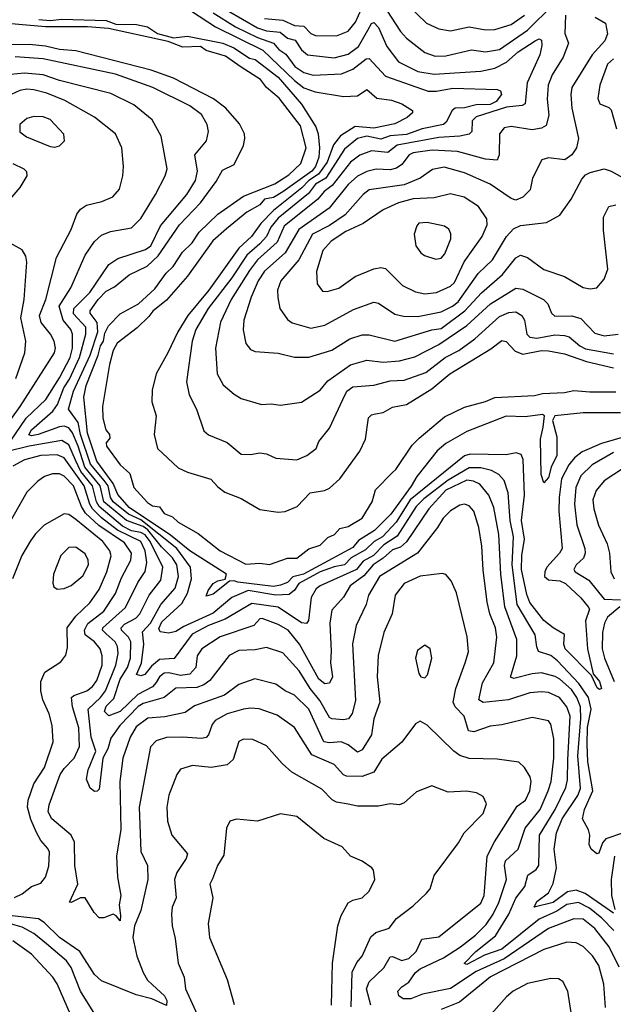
# Model space of a CAD drawing. Extents: x 1246230 to 1426786, y 660032 to 763141.
# Tile 90 of 256: x 1300294 to 1302844, y 694059 to 698286. Entities that reach past the tile are written whole.
import ezdxf

# ---------------------------------------------------------------- set-up
doc = ezdxf.new("R2010")
doc.units = 0

msp = doc.modelspace()

# ---------------------------------------------------------------- linework, layer by layer
at = {"layer": '0CON10XD'}
for points in [[(1301345, 698290), (1301425, 698283), (1301475, 698260.7), (1301515, 698257.3), (1301545, 698226.2), (1301565, 698217.6), (1301655, 698215.9), (1301705, 698236.2), (1301736, 698275), (1301775, 698360.3)], [(1301959.7, 698349.7), (1302041.2, 698271.2), (1302095, 698246.1), (1302145, 698238.2), (1302225, 698255.2), (1302295, 698242.5), (1302335, 698243.3), (1302405, 698265.6), (1302462.4, 698305)], [(1302079, 698129), (1302125, 698129.8), (1302235, 698155.7), (1302295, 698147), (1302355, 698157.3), (1302475, 698240.2), (1302585, 698349)], [(1301031.8, 698321.8), (1301135.4, 698255.4), (1301338.9, 698155), (1301474.2, 698024.2), (1301515, 697992.3), (1301563.6, 697976.4), (1301685.3, 697955.3), (1301745, 697958.2), (1301785, 697986.4), (1301828.3, 697948.3), (1301890.6, 697939.4), (1301935.7, 697925), (1301981.2, 697895), (1301982, 697885), (1301958.1, 697865), (1301905, 697839), (1301815, 697820.2), (1301735, 697827.4), (1301672.6, 697787.4), (1301642.4, 697747.6), (1301615, 697673.9), (1301577.6, 697622.4), (1301536.1, 697595), (1301506.4, 697563.6), (1301384.3, 697465.7), (1301329.5, 697410.5), (1301289.6, 697355), (1301235.1, 697304.9), (1301106.1, 697123.9), (1301016.1, 697015), (1300973.6, 696945), (1300930.6, 696855), (1300880.4, 696765), (1300863.5, 696695), (1300861.4, 696645), (1300880.4, 696585), (1300871.6, 696505), (1300885.4, 696445), (1300975, 696361.5), (1301015, 696342.5), (1301115, 696313.6), (1301145, 696279.5), (1301175, 696257.3), (1301245, 696230), (1301325, 696182.1), (1301405, 696172), (1301435, 696174.7), (1301486.7, 696195), (1301542.5, 696255), (1301603.8, 696263.8), (1301625.2, 696274.8), (1301669.3, 696315), (1301755, 696432.5), (1301780, 696485), (1301793.1, 696576.9), (1301805, 696588.6), (1301823.2, 696593.2), (1301855, 696599.5), (1301895, 696621.4), (1301955, 696633.1), (1302065, 696701.1), (1302142, 696765), (1302318.1, 696871.9), (1302365, 696907.6), (1302383.6, 696903.6), (1302421.8, 696861.8), (1302455, 696849.8), (1302535, 696865.1), (1302565, 696864.5), (1302635, 696851.1), (1302728.5, 696818.5), (1302845, 696790.5)], [(1301125.5, 698315), (1301220.9, 698255), (1301315, 698209.5), (1301384.8, 698185), (1301407.9, 698157.9), (1301436.9, 698136.9), (1301475.7, 698085), (1301515, 698058.3), (1301555, 698047.9), (1301676.9, 698053.1), (1301725, 698073.7), (1301783.1, 698116.9), (1301795, 698119.3), (1301865, 698042.7), (1302049.2, 697979.2), (1302085, 697978.8), (1302155, 697991.2), (1302345.4, 697985.4), (1302359.8, 697979.8), (1302363.1, 697965), (1302341.4, 697935), (1302315, 697922), (1302255, 697920.6), (1302205, 697907.6), (1302165, 697905.2), (1302151.6, 697895), (1302126.6, 697845), (1302114.2, 697835.8), (1302023.3, 697816.7), (1301955, 697792.2), (1301885, 697787), (1301845, 697772.6), (1301785, 697786.1), (1301745, 697776.2), (1301689.9, 697730.1), (1301609.1, 697605), (1301565, 697579.2), (1301535, 697538.8), (1301405, 697434), (1301373.2, 697395), (1301354.6, 697355), (1301326, 697324), (1301269.6, 697275), (1301205, 697177.3), (1301103.1, 697045), (1301050.7, 696955), (1301034.9, 696905.1), (1301011.2, 696731.2), (1301021.8, 696675), (1301053.6, 696613.6), (1301085, 696521.2), (1301105, 696503.1), (1301185, 696470), (1301245, 696420.9), (1301285, 696418.9), (1301325, 696425.6), (1301355, 696421.1), (1301395, 696402.5), (1301485, 696396.7), (1301528, 696415), (1301567.1, 696445), (1301579.2, 696475), (1301625, 696532.5), (1301682.5, 696655), (1301699, 696691), (1301725, 696709.4), (1301815, 696715.9), (1301885, 696735.2), (1301945, 696737.4), (1302038.5, 696771.5), (1302121.8, 696835), (1302180.5, 696865), (1302248.7, 696915), (1302355, 697011.4), (1302395, 697028.3), (1302425, 697030.7), (1302451.5, 697015), (1302462.8, 696995), (1302473.1, 696935), (1302485, 696921.9), (1302515, 696918.8), (1302592.6, 696932.6), (1302635, 696929.8), (1302655, 696923.5), (1302700.3, 696885), (1302725, 696872.9), (1302845, 696851.4)], [(1301186.9, 698325), (1301315, 698249.9), (1301355, 698237.7), (1301412.3, 698232.3), (1301445, 698206.7), (1301477.2, 698197.2), (1301505, 698156.5), (1301530.9, 698135), (1301645, 698122.1), (1301705, 698137.5), (1301749.3, 698170.7), (1301789.5, 698240.5), (1301805, 698269.2), (1301815, 698273.2), (1301835, 698251.5), (1301870.9, 698170.9), (1301921.1, 698105), (1302005, 698062.6), (1302075, 698051.2), (1302275, 698064), (1302335, 698077), (1302385, 698102.6), (1302435, 698147.1), (1302507.9, 698195), (1302525, 698202.7), (1302535, 698198.1), (1302537.3, 698175), (1302528.6, 698135), (1302474.1, 698015), (1302465, 697924.5), (1302452.6, 697917.4), (1302385, 697910.7), (1302255, 697868.5), (1302238.3, 697851.7), (1302236.8, 697805), (1302225.5, 697794.5), (1302185, 697785.2), (1302095, 697779.9), (1301915, 697746.8), (1301875, 697714.8), (1301805, 697722.5), (1301755, 697703.5), (1301715, 697673.9), (1301636.2, 697573.8), (1301602.5, 697547.5), (1301574.9, 697515.1), (1301430.2, 697399.8), (1301399.4, 697330.6), (1301316.2, 697255), (1301280.7, 697209.3), (1301203, 697085), (1301156.6, 696986.6), (1301134.7, 696875), (1301142.5, 696765), (1301167.8, 696717.8), (1301215, 696677.8), (1301245, 696659.4), (1301333.2, 696633.2), (1301375, 696636.5), (1301415, 696630.9), (1301505, 696642.9), (1301585, 696695.5), (1301618.4, 696735), (1301715, 696803.6), (1301785, 696823.6), (1301855, 696815.7), (1301925, 696820.4), (1301991.3, 696838.7), (1302095, 696891.4), (1302215, 696973), (1302316.9, 697065), (1302425, 697133.5), (1302455, 697128.8), (1302544, 697084), (1302562.3, 697065), (1302578.9, 697025), (1302592.5, 697012.5), (1302665.8, 697014.2), (1302705, 697003.3), (1302765, 696940), (1302805, 696928.9), (1302865, 696936.2)], [(1302638.5, 698305), (1302635.8, 698225.8), (1302651.1, 698185), (1302628.4, 698125), (1302581, 698049), (1302564.3, 698005), (1302560.5, 697945), (1302567.6, 697875), (1302555, 697831.1), (1302535, 697820), (1302495, 697812.2), (1302405, 697826.8), (1302375, 697821.1), (1302355.5, 697795), (1302353.8, 697705), (1302345, 697682.5), (1302295, 697686.2), (1302175, 697720), (1302065.5, 697725.5), (1301985, 697714.1), (1301967.8, 697705), (1301936, 697664), (1301912.1, 697647.9), (1301885, 697641.6), (1301825, 697643.5), (1301785, 697633.5), (1301745, 697613.3), (1301705, 697578.1), (1301623.5, 697476.5), (1301493.1, 697385), (1301434.9, 697285.1), (1301345, 697206.2), (1301318.8, 697165), (1301288, 697095), (1301256.4, 696995), (1301253.7, 696953.7), (1301265.3, 696895.3), (1301285, 696869.5), (1301305, 696860.8), (1301403.7, 696853.7), (1301475, 696836.5), (1301536.1, 696836.1), (1301635, 696866.1), (1301712.9, 696915), (1301765, 696933.3), (1301795, 696933.1), (1301905, 696904.8), (1302065, 696953.8), (1302105, 696960.4), (1302206.7, 697035), (1302277.3, 697112.7), (1302367.7, 697192.3), (1302425, 697263.8), (1302445, 697274.6), (1302475, 697264.6), (1302545, 697212.5), (1302635, 697183.6), (1302715, 697135.6), (1302745, 697129.4), (1302773.3, 697135), (1302805, 697171.2), (1302820.4, 697215), (1302801.5, 697381.5), (1302802.3, 697437.7), (1302825, 697483.5), (1302855, 697491.2)], [(1301871.9, 698325), (1301930.3, 698235), (1301955.8, 698205.8), (1302035, 698145.3), (1302079, 698129)], [(1302766.2, 698296.2), (1302810.4, 698270.4), (1302819.6, 698225), (1302807.6, 698195), (1302753.2, 698135), (1302665.3, 697995), (1302661.2, 697965), (1302665.9, 697905), (1302694.6, 697775), (1302685.4, 697735), (1302665.2, 697704.8)], [(1302875, 696597.5), (1302715, 696598.1), (1302593.1, 696585), (1302583.4, 696565), (1302602.1, 696495), (1302601.2, 696415), (1302577.6, 696365), (1302565, 696320.7), (1302545, 696297.5), (1302533.5, 696333.5), (1302530.6, 696485), (1302543.1, 696536.9), (1302548.3, 696585), (1302540.5, 696590.5), (1302465, 696580.1), (1302383.1, 696583.1), (1302215, 696517), (1302125, 696465.5), (1302087.7, 696435), (1301999.7, 696325), (1301976.4, 696283.6), (1301887.9, 696162.1), (1301817.8, 696092.2), (1301750, 696050), (1301725, 696019), (1301513.8, 695905), (1301466.9, 695893.1), (1301445, 695870.1), (1301415, 695858.2), (1301385, 695852.9), (1301231.1, 695871.1), (1301215, 695877.2), (1301195.1, 695874.9), (1301125, 695818.8), (1301095, 695811.2), (1301103.2, 695835), (1301125, 695864.7), (1301145, 695876.1), (1301176.7, 695883.3), (1301182.4, 695905), (1301024.8, 696004.8), (1300941.9, 696071.9), (1300765, 696191.3), (1300715, 696247.2), (1300695, 696295), (1300625, 696390.9), (1300585, 696510), (1300569.1, 696665), (1300579.3, 696715), (1300631.2, 696845), (1300640.9, 696885), (1300654.1, 696905.9), (1300660.3, 696940.3), (1300675, 696971.1), (1300725, 697023.3), (1300804.4, 697065), (1300875, 697129.5), (1300922.8, 697197.2), (1300953.4, 697226.6), (1300993, 697287), (1301035, 697328), (1301065, 697373.7), (1301145, 697450.7), (1301255, 697528.4), (1301389.4, 697580.6), (1301450.3, 697619.7), (1301501.6, 697668.4), (1301524.4, 697735), (1301500.1, 697830.1), (1301408.3, 697948.3), (1301355, 697994.7), (1301329, 698029), (1301245, 698081.6), (1301178.6, 698128.6), (1301095, 698152.8), (1301070.8, 698170.8), (1300995, 698168.1), (1300932.5, 698192.5), (1300675, 698247.5), (1300584.7, 698254.7), (1300405, 698254.6), (1300175, 698274.4)], [(1300376.3, 698286.3), (1300425, 698282.5), (1300475, 698287.3), (1300665, 698282.2), (1300706.5, 698266.5), (1300795.8, 698264.2), (1300842.5, 698255), (1300886.5, 698226.5), (1300955, 698208.1), (1301014.6, 698215.4), (1301167.1, 698185), (1301214.3, 698165), (1301281, 698121), (1301305, 698114.1), (1301405, 698038.8), (1301505, 697922.4), (1301566.7, 697825), (1301575.9, 697795.9), (1301581.5, 697735), (1301579.8, 697695), (1301565.3, 697655), (1301549, 697635), (1301425, 697545.9), (1301385, 697522.4), (1301345, 697514.4), (1301325, 697491.2), (1301270.5, 697459.5), (1301182.2, 697387.8), (1301124.4, 697335.6), (1301015, 697185.2), (1300925, 697081), (1300865.4, 697034.6), (1300849.1, 697010.9), (1300798, 696962), (1300712.7, 696897.3), (1300695.1, 696865), (1300680, 696805), (1300649.5, 696625), (1300651, 696575), (1300664.7, 696525), (1300680, 696505), (1300680.6, 696489.4), (1300665, 696468.9), (1300666.5, 696455), (1300725.2, 696375), (1300766.8, 696336.8), (1300785, 696277.6), (1300843.5, 696213.5), (1300865, 696198.1), (1300894.3, 696194.3), (1300915, 696165.7), (1300950.9, 696150.9), (1300975, 696128.8), (1301060.4, 696080.4), (1301155, 696005.9), (1301265, 695947.7), (1301325, 695952.2), (1301367, 695947), (1301445, 695974.2), (1301485, 695973.3), (1301535.7, 696014.3), (1301585, 696029.6), (1301617.8, 696062.2), (1301646.3, 696075), (1301669.2, 696100.8), (1301705, 696109.6), (1301765, 696145.2), (1301808.4, 696215), (1301822.5, 696267.5), (1301895, 696341.6), (1301910.2, 696355), (1301980.6, 696459.4), (1302010.3, 696489.7), (1302119.6, 696580.4), (1302205, 696622.2), (1302295, 696646.2), (1302335, 696663.3), (1302505, 696672), (1302539.4, 696680.6), (1302635, 696685.4), (1302675, 696693.7), (1302742.5, 696687.5), (1302855, 696688.6)], [(1303045, 696539.2), (1302793.4, 696466.6), (1302710, 696430), (1302677.7, 696405), (1302652.5, 696375), (1302621.8, 696315), (1302611.2, 696235), (1302610, 696175), (1302624.4, 696015.6), (1302613, 695995), (1302558.9, 695935), (1302549.8, 695915), (1302548.9, 695895), (1302565, 695881), (1302615, 695876), (1302638.3, 695865), (1302705, 695803.3), (1302736.4, 695765), (1302741.4, 695755), (1302724.1, 695705), (1302733.7, 695585), (1302757.8, 695477.8), (1302785.3, 695445), (1302792.9, 695415), (1302785, 695409.5), (1302775, 695417.9), (1302750.5, 695470.5), (1302637.4, 695585), (1302631.2, 695605), (1302635, 695646.7), (1302585, 695674.7), (1302545, 695706.9), (1302485, 695782.9), (1302472.2, 695817.8), (1302449.1, 695925), (1302450.6, 695985), (1302461.9, 696055), (1302449, 696135), (1302463.2, 696245), (1302457.1, 696397.1), (1302448.3, 696418.3), (1302426.3, 696426.3), (1302383.1, 696416.9), (1302229.5, 696420.5), (1302205, 696412.7), (1301971.5, 696225), (1301911.6, 696128.4), (1301852.4, 696065), (1301816.2, 696045), (1301780, 696010), (1301717.9, 695975), (1301689.8, 695945), (1301645, 695937.1), (1301585.2, 695914.8), (1301493.2, 695865), (1301474, 695836), (1301451.7, 695818.3), (1301395, 695814.7), (1301274.9, 695835.1), (1301205, 695805.4), (1301125, 695738.4), (1300999.5, 695680.5), (1300965, 695658.7), (1300935, 695652.3), (1300897.6, 695657.6), (1300891.4, 695671.4), (1300905, 695700.2), (1300990.1, 695779.9), (1301015, 695824.1), (1301031.4, 695885), (1301028.5, 695935), (1300969, 696015), (1300815, 696138.7), (1300762.1, 696162.1), (1300695.8, 696215), (1300684, 696235), (1300673.7, 696285), (1300657.5, 696307.5), (1300597.9, 696377.9), (1300555.7, 696505), (1300545, 696556.5), (1300503.1, 696613.1), (1300525, 696690.9), (1300597.4, 696845), (1300629.1, 696945), (1300627.3, 696985), (1300597.5, 697025), (1300596.7, 697035), (1300631.6, 697085), (1300665, 697120.2), (1300701.4, 697138.6), (1300765, 697190.4), (1300842.3, 697227.7), (1300888.5, 697271.5), (1300981.1, 697405), (1301070.7, 697499.3), (1301138.5, 697591.5), (1301165, 697639.1), (1301215.6, 697664.4), (1301255, 697745.7), (1301261.9, 697775), (1301259.8, 697795), (1301237.9, 697837.9), (1301180.2, 697905), (1301126.4, 697946.4), (1300954.6, 698034.6), (1300858.2, 698068.2), (1300535, 698152.1), (1300465, 698157), (1300405, 698171.2), (1300335, 698178.4), (1300205, 698178.3)], [(1300436.9, 696605), (1300456.2, 696633.8), (1300483.8, 696705), (1300507.9, 696742.1), (1300550.9, 696835), (1300578.1, 696935), (1300577.6, 696965), (1300525, 697023.4), (1300527.3, 697045), (1300595, 697114.3), (1300677.3, 697235), (1300715, 697260.3), (1300835, 697298.9), (1300858, 697315), (1300899.5, 697400.5), (1301012.7, 697535), (1301049.3, 697595), (1301058.3, 697635), (1301047.1, 697705), (1301096.7, 697765), (1301104.6, 697805), (1301099.1, 697835), (1301075, 697878.1), (1301025, 697915.3), (1300865.5, 697995), (1300705, 698052.1), (1300395, 698117.8), (1300275, 698125.5)], [(1302845, 698118.1), (1302819.8, 698095), (1302786.1, 698005), (1302777.5, 697947.5), (1302786.2, 697925), (1302825, 697908.8), (1302835, 697898.8), (1302857.5, 697817.5)], [(1300232.4, 696445), (1300322.1, 696575), (1300406.4, 696655), (1300465, 696747.7), (1300511.1, 696835), (1300520.8, 696875), (1300520.8, 696935), (1300513.3, 696955), (1300481, 696995), (1300463, 697055), (1300514.2, 697135), (1300575.8, 697275), (1300615, 697333.5), (1300645, 697361.2), (1300684.2, 697375.8), (1300775, 697392), (1300815, 697431.5), (1300877.7, 697535), (1300918.9, 697615), (1300927.5, 697645), (1300901.8, 697785), (1300862.5, 697855), (1300785, 697919.6), (1300685, 697968.8), (1300465, 698024.8), (1300395, 698048.9), (1300315, 698056.2), (1300255, 698050.6)], [(1300182.1, 696467.9), (1300296.2, 696625), (1300443.8, 696855), (1300447.4, 696875), (1300442.6, 696905), (1300426.7, 696935), (1300386, 696985), (1300379.5, 697015), (1300405.9, 697085), (1300452.7, 697265), (1300515.2, 697384.8), (1300539.1, 697450.9), (1300555, 697472.5), (1300580.5, 697489.5), (1300646.7, 697505), (1300694.5, 697525.5), (1300722.2, 697557.8), (1300737.5, 697615), (1300740, 697655), (1300733.1, 697735), (1300706, 697796), (1300615, 697866.9), (1300488, 697938), (1300410.2, 697970.2), (1300355, 697984), (1300325, 697987.3), (1300295, 697981.1), (1300257.9, 697965)], [(1300445, 697738.1), (1300465, 697744.3), (1300486.7, 697765), (1300483.8, 697793.8), (1300425, 697857.7), (1300395, 697868.9), (1300355, 697870.4), (1300325, 697861.5), (1300294.7, 697835.3), (1300294.8, 697804.8), (1300322.7, 697782.7), (1300425, 697740.5), (1300445, 697738.1)], [(1302665.2, 697704.8), (1302635.5, 697684.5), (1302565, 697692.5), (1302536.6, 697683.4), (1302496.9, 697605), (1302487.5, 697555), (1302455, 697524), (1302425, 697510.8), (1302405, 697518.1), (1302315, 697579.2), (1302205, 697628.5), (1302117.4, 697652.6), (1302068, 697642), (1302014.4, 697605.6), (1301945, 697576.3), (1301795, 697554.8), (1301769.7, 697535), (1301692.9, 697447.1), (1301625, 697402), (1301552, 697365), (1301493.1, 697255), (1301415.3, 697165), (1301401.8, 697125), (1301402.8, 697092.8), (1301411.5, 697045), (1301445, 696997.8), (1301465, 696984.6), (1301545, 696961.6), (1301605, 696974.1), (1301728.2, 697041.8), (1301815, 697072.3), (1301835, 697067.9), (1301905, 697021.4), (1301942.3, 697012.3), (1302005, 697011.6), (1302105, 697031.4), (1302152.7, 697055), (1302177.7, 697075), (1302263.9, 697196.1), (1302325, 697255.3), (1302384.9, 697355.1), (1302415, 697387.6), (1302445, 697402.7), (1302557.5, 697415), (1302615, 697446), (1302662.5, 697515), (1302709.1, 697600.9), (1302725, 697619.1), (1302745, 697630), (1302805, 697644.6), (1302835, 697635.4), (1302925, 697585.4)], [(1300265, 697667.6), (1300312.5, 697645), (1300323.5, 697633.5), (1300324.4, 697615), (1300295, 697565.5), (1300252.1, 697515)], [(1302035, 697109.1), (1302085, 697114.1), (1302145, 697142.1), (1302162.1, 697157.9), (1302204, 697246), (1302281.4, 697355), (1302302.6, 697405), (1302300.5, 697430.5), (1302265, 697483.3), (1302203.3, 697523.3), (1302145, 697537.8), (1302075, 697521.1), (1301985, 697515.9), (1301920.7, 697499.3), (1301855, 697468.7), (1301769.2, 697410.8), (1301695, 697375.9), (1301631.8, 697335), (1301595.8, 697295), (1301569.2, 697205), (1301572, 697152), (1301595, 697120.8), (1301615, 697118.1), (1301665, 697133.2), (1301735, 697182.7), (1301815.5, 697215.5), (1301845, 697221.5), (1301865, 697217.9), (1301938.1, 697145), (1301995, 697116.6), (1302035, 697109.1)], [(1302082.1, 697257.9), (1302105, 697261.9), (1302120, 697280), (1302145.9, 697345), (1302145.9, 697365.9), (1302136.9, 697386.9), (1302119.5, 697399.5), (1302045, 697415.4), (1302008.6, 697411.4), (1301999.4, 697400.6), (1301988.5, 697365), (1301995.6, 697315), (1302016.7, 697285), (1302032.9, 697272.9), (1302082.1, 697257.9)], [(1300276.8, 696745), (1300316.2, 696855), (1300320, 696905), (1300299.2, 697005), (1300313.4, 697085), (1300324.7, 697245), (1300320.5, 697270.5), (1300305, 697296.9), (1300253.7, 697326.3)], [(1302887.5, 694795), (1302811.5, 694768.5), (1302798.3, 694751.7), (1302782.4, 694707.6), (1302774, 694705), (1302749.5, 694725), (1302740.5, 694745), (1302743.5, 694785), (1302737.9, 694807.9), (1302712.2, 694855), (1302720.3, 694895), (1302756.4, 694975), (1302735, 695100), (1302732.2, 695175), (1302733.6, 695246.4), (1302748.4, 695325), (1302737.8, 695375), (1302696.5, 695436.5), (1302605, 695532.5), (1302575, 695556.5), (1302523.4, 695573.4), (1302515, 695593.8), (1302508.9, 695645), (1302431.1, 695775), (1302409.8, 695945), (1302415.1, 696065), (1302401.2, 696135), (1302392.1, 696255), (1302375, 696307.9), (1302352.7, 696332.7), (1302320.2, 696350.2), (1302275, 696362), (1302225, 696361.8), (1302135, 696309.4), (1302030.8, 696229.2), (1301997.9, 696195), (1301915, 696068), (1301858.8, 696031.2), (1301814.1, 695985.9), (1301768.9, 695961.1), (1301741.1, 695925), (1301584.8, 695855.2), (1301567.5, 695842.5), (1301546.2, 695805), (1301535, 695706.7), (1301525.9, 695694.1), (1301505, 695696.7), (1301405, 695763.7), (1301291.1, 695778.9), (1301177.4, 695712.6), (1301105, 695685.4), (1301035, 695647.8), (1300957, 695543), (1300895, 695538.3), (1300860.4, 695509.6), (1300831.9, 695475), (1300815, 695468.3), (1300796.3, 695475), (1300816.7, 695523.3), (1300827.1, 695605), (1300822.1, 695657.9), (1300855.5, 695695), (1300900.9, 695775), (1300962, 695845), (1300976.1, 695895), (1300969.3, 695945), (1300951.2, 695975), (1300902.8, 696022.8), (1300845, 696095.6), (1300825, 696109.4), (1300752.9, 696135), (1300655.3, 696215), (1300639.7, 696285), (1300574.1, 696365), (1300545.5, 696455), (1300521.5, 696511.5), (1300505, 696533.3), (1300485, 696540.1), (1300465, 696538.3), (1300373.3, 696505), (1300345, 696499.4), (1300333.5, 696503.5), (1300345, 696525.2), (1300436.9, 696605)], [(1300880.1, 695439.9), (1300865, 695422.2), (1300801.4, 695388.6), (1300725, 695316.3), (1300676.4, 695296.4), (1300657.8, 695315), (1300665, 695338), (1300698.4, 695371.6), (1300725.3, 695455), (1300756.5, 695505), (1300769.9, 695545), (1300771.9, 695615), (1300761.9, 695635), (1300732, 695665), (1300730.4, 695675), (1300745, 695691), (1300793.4, 695716.6), (1300810.4, 695735), (1300850.9, 695815), (1300900.2, 695879.8), (1300909.1, 695935), (1300854.1, 696045), (1300833.6, 696073.6), (1300815, 696084.6), (1300775, 696091.1), (1300735, 696111.3), (1300635.5, 696195.5), (1300623.8, 696215), (1300607.5, 696285), (1300556.6, 696346.6), (1300533.5, 696395), (1300505, 696461), (1300475, 696478.3), (1300334.9, 696455.1), (1300242, 696432)], [(1302088.9, 696105), (1302003.3, 695995), (1301839.6, 695895), (1301792.5, 695815), (1301782.9, 695775), (1301740, 695685), (1301723.8, 695606.2), (1301737.1, 695362.9), (1301722.4, 695307.6), (1301706.3, 695283.7), (1301685, 695280), (1301635, 695284.2), (1301625, 695290), (1301583, 695363), (1301541.4, 695415), (1301495, 695490.9), (1301425, 695567.5), (1301355, 695590.9), (1301305, 695580.3), (1301235, 695577.9), (1301194.1, 695555.9), (1301111, 695449), (1301085, 695429.4), (1301055, 695419.2), (1300964.6, 695415.4), (1300915, 695376.1), (1300825, 695349.9), (1300803.3, 695336.7), (1300724.4, 695255), (1300685, 695200.8), (1300673.3, 695155), (1300651.5, 695115), (1300635, 694982.5), (1300626.9, 694973.1), (1300615, 694972.5), (1300596.4, 694986.4), (1300580.8, 695025), (1300588.5, 695065), (1300621.3, 695145), (1300601.1, 695205), (1300588.9, 695325), (1300640.9, 695375), (1300662.6, 695405), (1300707.4, 695515), (1300717.3, 695565), (1300714.3, 695594.3), (1300704.6, 695614.6), (1300665, 695649), (1300649.7, 695665), (1300650.6, 695675), (1300748, 695762), (1300801.2, 695868.8), (1300833.1, 695916.9), (1300840.6, 695955), (1300833, 696005), (1300814.8, 696045), (1300713.6, 696093.6), (1300645, 696146.7), (1300606.4, 696185), (1300594.7, 696205), (1300570.9, 696285), (1300485.3, 696405.3), (1300455, 696416.8), (1300385, 696413.9), (1300315, 696395.8), (1300265, 696369.1)], [(1302845, 696427.7), (1302752.7, 696375), (1302705, 696327.5), (1302682.4, 696277.6), (1302677.6, 696205), (1302687.5, 696117.5), (1302721.7, 696015), (1302722.9, 695995), (1302715.9, 695974.1), (1302684.6, 695945), (1302674.6, 695925), (1302680.5, 695915), (1302739.1, 695879.1), (1302805, 695798.4), (1302874.3, 695794.3)], [(1302924.5, 696385), (1302804.8, 696305.2), (1302770.3, 696265), (1302756.6, 696225), (1302759.8, 696185), (1302781, 696115), (1302818.1, 696035), (1302827.5, 695995), (1302833.5, 695915), (1302847.8, 695885)], [(1302868.6, 694218.6), (1302826.7, 694305), (1302765, 694384.7), (1302715, 694423.7), (1302675, 694425.6), (1302565, 694383.4), (1302375, 694254.1), (1302255, 694200), (1302145, 694127), (1302025, 694102.2), (1301975, 694082.4), (1301942, 694082), (1301922.7, 694095), (1301919.1, 694115), (1301935, 694134.1), (1301965, 694153.8), (1301995, 694195.6), (1302015, 694210.9), (1302115, 694257.5), (1302188, 694305), (1302252.3, 694355), (1302298.1, 694401.9), (1302328.4, 694445), (1302352.6, 694495), (1302384.8, 694595), (1302377, 694655), (1302380.8, 694675), (1302435.3, 694725), (1302465.2, 694815), (1302530.5, 694895), (1302564.8, 694975), (1302577.3, 695015), (1302588.9, 695115), (1302588.3, 695198.3), (1302575, 695261.2), (1302565.6, 695275), (1302495, 695289.7), (1302365, 695258.5), (1302315, 695253.1), (1302245, 695228.4), (1302222, 695232), (1302203.6, 695295), (1302164.3, 695335), (1302156.6, 695355), (1302167.1, 695415), (1302207.1, 695525), (1302221.5, 695571.5), (1302215.9, 695635.9), (1302170.5, 695825), (1302147.2, 695877.2), (1302125, 695904.2), (1302108.5, 695908.5), (1302015, 695896.2), (1301945.4, 695865), (1301906.9, 695815), (1301894.1, 695735), (1301858.7, 695655), (1301833.8, 695556.2), (1301830.3, 695465), (1301840.9, 695355), (1301815.7, 695284.3), (1301805.2, 695215), (1301765, 695150.8), (1301745, 695141.6), (1301705, 695171.9), (1301675, 695184.7), (1301625, 695180.4), (1301600.7, 695185), (1301536.2, 695326.2), (1301475, 695385.3), (1301434.1, 695404.1), (1301395, 695432.3), (1301304.7, 695455.3), (1301235, 695431.6), (1301173.8, 695386.2), (1301045, 695340.3), (1301005, 695310.8), (1300917.5, 695292.5), (1300845, 695287), (1300795, 695249.5), (1300768.5, 695205), (1300737.6, 695115), (1300724.3, 695015), (1300728.6, 694808.6), (1300710.6, 694695), (1300714.7, 694604.7), (1300728.9, 694525), (1300721.5, 694485), (1300727.8, 694437.8), (1300725, 694416.7), (1300709.1, 694439.1), (1300695, 694445.8), (1300655, 694430), (1300635, 694430), (1300613.3, 694453.3), (1300575, 694516.2), (1300555, 694515.6), (1300515, 694496), (1300507.5, 694497.5), (1300543.9, 694575), (1300531.3, 694655), (1300529.7, 694755), (1300515.3, 694785.3), (1300431.8, 694855), (1300417, 694885), (1300420, 694915), (1300467.8, 695045), (1300485, 695070.9), (1300528.8, 695115), (1300551.1, 695165), (1300548.1, 695245), (1300521.6, 695335), (1300516.2, 695375), (1300527.1, 695385), (1300582.1, 695405), (1300606.9, 695423.1), (1300625, 695449.2), (1300647.7, 695515), (1300648.8, 695555), (1300639.3, 695585), (1300615.3, 695615), (1300574.9, 695644.9), (1300571.9, 695665), (1300586.5, 695693.5), (1300655, 695746.7), (1300705, 695822.2), (1300730.9, 695889.1), (1300771.7, 695965), (1300774, 695995), (1300745, 696039), (1300634.4, 696114.4), (1300577.4, 696167.4), (1300559.9, 696195), (1300525, 696284.8), (1300485, 696325.8), (1300465, 696335.3), (1300435, 696335.3), (1300400.6, 696325), (1300372.2, 696305), (1300325, 696256.5), (1300235, 696097.8)], [(1302845, 694450.3), (1302723.8, 694533.8), (1302685, 694549), (1302647.9, 694542.1), (1302585.3, 694495), (1302504.4, 694475), (1302515, 694500.4), (1302565, 694536.5), (1302585, 694576.5), (1302600, 694645), (1302589.8, 694725), (1302599.6, 694795), (1302624.1, 694855), (1302691.5, 694955), (1302703.8, 694985), (1302691.4, 695125), (1302704.9, 695285), (1302702.9, 695335), (1302687.4, 695375), (1302665, 695409.8), (1302615, 695454.8), (1302595, 695465.5), (1302535, 695481.9), (1302495, 695477.8), (1302416.9, 695456.9), (1302402.6, 695462.6), (1302430.2, 695555), (1302429.6, 695625), (1302378.5, 695765), (1302361, 695905), (1302352.2, 696075), (1302331.2, 696191.2), (1302309.5, 696245), (1302271.3, 696291.3), (1302243.5, 696305), (1302215, 696309.1), (1302125, 696265.3), (1302052, 696185), (1301956.3, 696043.7), (1301929.5, 696020.5), (1301895, 696010.3), (1301855.7, 695974.3), (1301812.2, 695945), (1301771.7, 695898.3), (1301713.1, 695855), (1301685, 695806.4), (1301635, 695750.8), (1301626.2, 695695), (1301632.7, 695575), (1301629.4, 695525), (1301637.7, 695465), (1301625, 695437.1), (1301605, 695434.8), (1301579.3, 695455), (1301495.8, 695605), (1301447.5, 695665), (1301405, 695689.6), (1301335, 695715.2), (1301325, 695713.3), (1301300.5, 695685), (1301155, 695635.6), (1301076.2, 695585), (1301055.9, 695555), (1301051.4, 695505), (1301025, 695476.5), (1300985, 695469.5), (1300935, 695481.6), (1300915, 695480.7), (1300895.2, 695465), (1300880.1, 695439.9)], [(1302845.9, 694375.9), (1302795, 694428.6), (1302742, 694472), (1302695, 694495.1), (1302645, 694487.3), (1302601.2, 694458.8), (1302525, 694424.8), (1302365, 694294.7), (1302291.1, 694268.9), (1302215, 694229.1), (1302204.1, 694234.1), (1302253.3, 694285), (1302338, 694352), (1302394.7, 694445.3), (1302425.7, 694514.3), (1302464.3, 694565), (1302477, 694613), (1302512.3, 694637.7), (1302524.1, 694655), (1302527.6, 694785), (1302594.2, 694895), (1302640.5, 694989.5), (1302647.1, 695022.9), (1302648.3, 695108.3), (1302658.8, 695295), (1302645, 695335.3), (1302612.5, 695375), (1302565, 695397.3), (1302535, 695400.5), (1302485, 695395.2), (1302394.5, 695365.5), (1302285, 695354), (1302266.5, 695365), (1302281.9, 695438.1), (1302331.4, 695525), (1302343.3, 695635), (1302337.5, 695675), (1302313.5, 695735), (1302301.6, 695785), (1302284.3, 695924.3), (1302279.8, 696025), (1302265.7, 696105), (1302245.3, 696175), (1302225, 696198.9), (1302205, 696205.5), (1302185, 696201.5), (1302145, 696177.7), (1302113.4, 696145), (1302088.9, 696105)], [(1300272.3, 694517.7), (1300305, 694532.7), (1300345, 694564.6), (1300385, 694579.1), (1300404.7, 694605), (1300418.8, 694651.2), (1300421.7, 694711.7), (1300415, 694727.1), (1300385, 694761.9), (1300365.9, 694795.9), (1300342.2, 694852.2), (1300328.3, 694905), (1300330.6, 694935), (1300355.2, 695005), (1300400.5, 695075), (1300438.2, 695185), (1300434.1, 695255), (1300420.3, 695305), (1300392.9, 695365), (1300384.6, 695405), (1300385.4, 695445), (1300401.4, 695485), (1300471.1, 695528.9), (1300492, 695558), (1300499.8, 695590.2), (1300497.5, 695675), (1300535.2, 695725), (1300595, 695782.4), (1300635, 695838.7), (1300668.9, 695915), (1300686.5, 695983.5), (1300681, 696005), (1300651.6, 696045), (1300535, 696140), (1300505, 696161.3), (1300485, 696163.9), (1300399.5, 696115), (1300361.7, 696078.3), (1300341.2, 696048.8), (1300303.5, 695985), (1300263.8, 695885)], [(1300455, 695841.2), (1300485, 695844.2), (1300515, 695856.7), (1300565, 695898.1), (1300589.2, 695945), (1300588.5, 695965), (1300575, 695992.5), (1300535, 696020.9), (1300505, 696019.4), (1300470.8, 695985), (1300439.4, 695905), (1300435.9, 695865.9), (1300441.2, 695851.2), (1300455, 695841.2)], [(1302872.4, 695765), (1302819.3, 695720.7), (1302806.2, 695695), (1302797.3, 695655), (1302796.4, 695585), (1302805.7, 695545), (1302847.2, 695445)], [(1302035, 695460), (1302046.3, 695473.7), (1302064.2, 695545), (1302058, 695585), (1302035, 695600), (1302003.2, 695576.8), (1301994.3, 695545), (1302008.8, 695478.8), (1302017.5, 695465), (1302035, 695460)], [(1301803.1, 694055), (1301783.2, 694125), (1301795, 694155.4), (1301858.9, 694215), (1301885, 694261.8), (1301895, 694263.2), (1301935, 694246.2), (1301965, 694255.2), (1301997.1, 694285), (1302021.8, 694338.2), (1302095, 694348.2), (1302275, 694492.5), (1302288.6, 694525), (1302302.7, 694695), (1302334.4, 694755.6), (1302431, 694909), (1302466.4, 694935), (1302485.3, 694975), (1302490.8, 695015), (1302487.3, 695035), (1302463.1, 695075), (1302437.6, 695097.6), (1302345, 695111.1), (1302225, 695114.2), (1302185, 695126.5), (1302158.8, 695145), (1302045, 695256.7), (1302015, 695273.8), (1301995, 695262.5), (1301935, 695184.4), (1301849.4, 695110.6), (1301815.2, 695054.8), (1301765, 695036.5), (1301697.6, 695037.6), (1301684.4, 695044.4), (1301645, 695087.8), (1301549.1, 695129.1), (1301475, 695246.5), (1301399.7, 695299.7), (1301322.7, 695327.3), (1301285, 695330.6), (1301255, 695325.9), (1301184.8, 695305.2), (1301133.4, 695276.6), (1301120.3, 695259.7), (1301105.2, 695214.8), (1301095, 695204.7), (1301075, 695200.3), (1300995, 695206.1), (1300925, 695203.4), (1300880.1, 695189.9), (1300856.7, 695163.3), (1300806.8, 694905), (1300814.1, 694715), (1300843.8, 694655), (1300844.2, 694595), (1300815, 694462), (1300786.8, 694395), (1300780.4, 694345), (1300797.6, 694265), (1300824.5, 694194.5), (1300842.7, 694162.7), (1300865, 694142.3), (1300916.3, 694095), (1300926.5, 694075), (1300925, 694053.1), (1300862.2, 694082.2), (1300795, 694099), (1300645, 694158.9), (1300615, 694186.9), (1300552.5, 694285), (1300465, 694345.2), (1300399.6, 694409.6), (1300375.1, 694425.1), (1300225, 694442.9)], [(1301717.6, 694047.6), (1301722.9, 694197.1), (1301742.5, 694237.5), (1301765, 694265.6), (1301802.4, 694347.6), (1301823.6, 694366.4), (1301881.1, 694385), (1301912.5, 694427.5), (1301985, 694481.5), (1302042.2, 694535), (1302056.7, 694555), (1302075, 694612), (1302178.9, 694751.1), (1302202.9, 694795), (1302285, 694877.5), (1302299.1, 694919.1), (1302285, 694950), (1302256.3, 694966.3), (1302213.2, 694973.2), (1302135, 694968.9), (1302065, 694995.8), (1301999.1, 694970.9), (1301945, 694924.2), (1301925, 694914.3), (1301885, 694919.4), (1301835, 694909.6), (1301745, 694908.8), (1301705, 694918.2), (1301655, 694926.4), (1301636, 694936), (1301591.7, 694981.7), (1301463.1, 695055), (1301422.1, 695092.1), (1301355, 695168.9), (1301295, 695195.5), (1301255, 695197.5), (1301235, 695187.1), (1301210.9, 695109.1), (1301185, 695086.9), (1301115.9, 695075.9), (1301035.9, 695084.1), (1300985, 695067.8), (1300969.1, 695045), (1300934.1, 694955.9), (1300926.1, 694905), (1300929.4, 694845), (1300947.8, 694785), (1301015.4, 694705), (1301009.7, 694685), (1300969.2, 694625), (1300959.6, 694595), (1300966.1, 694515), (1300949.6, 694475), (1300946.7, 694445), (1300949.2, 694395), (1300961.4, 694341.4), (1300974.5, 694235), (1301001.1, 694175), (1301005.8, 694125), (1301077.4, 693967.4)], [(1301633.4, 694055), (1301637.3, 694235), (1301660.4, 694395), (1301675, 694440), (1301705, 694494), (1301725, 694505.6), (1301765, 694515.7), (1301795, 694543.8), (1301819.2, 694595), (1301814.1, 694634.1), (1301806.2, 694645), (1301765, 694672.9), (1301715, 694694.2), (1301678.8, 694735), (1301599.9, 694769.9), (1301485, 694864.3), (1301415, 694875.7), (1301315, 694844.4), (1301225, 694854), (1301196.7, 694845), (1301182.9, 694815), (1301171.7, 694698.3), (1301143.8, 694655), (1301122.1, 694597.9), (1301111.5, 694575), (1301124.4, 694515), (1301103.8, 694405), (1301109.1, 694345), (1301184.7, 694164.7), (1301215, 694057.5)], [(1302849.7, 694695), (1302835.2, 694594.8), (1302835.9, 694525.9), (1302850.2, 694465)], [(1300408.8, 694318.8), (1300355, 694363), (1300305, 694390.2), (1300245, 694407.2)], [(1300511.7, 694015), (1300455, 694146.7), (1300436.1, 694175), (1300345, 694274.1), (1300265, 694331.3)], [(1300624.7, 694005), (1300554.9, 694114.9), (1300515, 694216.1), (1300495, 694245.3), (1300408.8, 694318.8)], [(1302810.2, 694045), (1302803.6, 694145), (1302781.4, 694225), (1302755, 694267.1), (1302715, 694306.1), (1302685, 694322.2), (1302645, 694325.3), (1302545, 694293.5), (1302317, 694177), (1302182.7, 694067.3), (1302105, 694036.2)], [(1302665.6, 694005), (1302649.1, 694115), (1302627.1, 694157.1), (1302608.3, 694168.3), (1302575, 694170), (1302475, 694147.5), (1302414.3, 694115), (1302385, 694090), (1302255, 693943.3)]]:
    msp.add_lwpolyline(points, dxfattribs=at)

doc.saveas('drawing.dxf')
